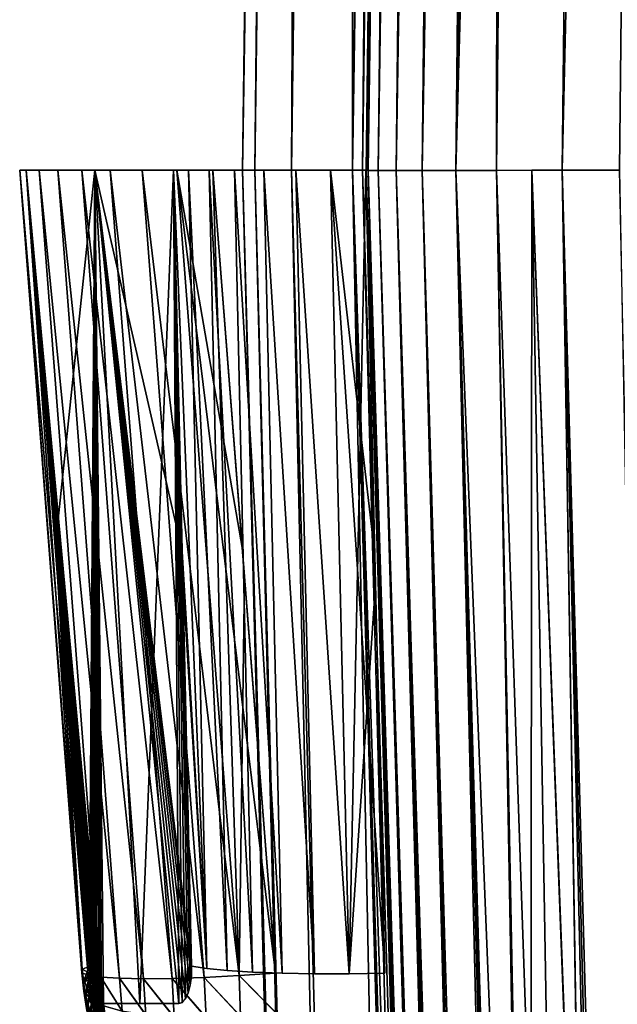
# Model space of a CAD drawing. Header units: millimetres. Extents: x -30 to 30, y -182 to 40.
# Tile 40 of 196: x -25.83 to -22.93, y 5.94 to 10.73. Entities that reach past the tile are written whole.
import ezdxf

# ---------------------------------------------------------------- set-up
doc = ezdxf.new("R2010")
doc.units = ezdxf.units.MM
doc.header["$LTSCALE"] = 65.185185
for name, color, linetype in [('1', 7, 'CONTINUOUS'), ('2', 7, 'CONTINUOUS'), ('25', 7, 'CONTINUOUS'), ('26', 7, 'CONTINUOUS'), ('27', 7, 'CONTINUOUS'), ('28', 7, 'CONTINUOUS'), ('29', 7, 'CONTINUOUS'), ('3', 7, 'CONTINUOUS'), ('30', 7, 'CONTINUOUS'), ('4', 7, 'CONTINUOUS'), ('5', 7, 'CONTINUOUS'), ('53', 7, 'CONTINUOUS'), ('58', 7, 'CONTINUOUS'), ('59', 7, 'CONTINUOUS'), ('6', 7, 'CONTINUOUS'), ('60', 7, 'CONTINUOUS'), ('61', 7, 'CONTINUOUS'), ('66', 7, 'CONTINUOUS'), ('68', 7, 'CONTINUOUS'), ('69', 7, 'CONTINUOUS'), ('70', 7, 'CONTINUOUS'), ('71', 7, 'CONTINUOUS'), ('72', 7, 'CONTINUOUS'), ('73', 7, 'CONTINUOUS'), ('74', 7, 'CONTINUOUS')]:
    doc.layers.add(name, color=color, linetype=linetype)

msp = doc.modelspace()

# ---------------------------------------------------------------- linework, layer by layer
at = {"layer": '1', "linetype": 'Continuous'}
for points in [[(-24.6904, 10, 1.7172), (-24.462, 32), (-24.75, 10, 0), (-24.6904, 10, 1.7172)], [(-24.75, 10, 0), (-24.4024, 32, -1.7063), (-24.6904, 10, -1.7172), (-24.75, 10, 0)], [(-24.462, 32), (-24.4024, 32, -1.7063), (-24.75, 10, 0), (-24.462, 32)], [(-24.5117, 10, 3.4262), (-24.4024, 32, 1.7063), (-24.6904, 10, 1.7172), (-24.5117, 10, 3.4262)], [(-24.4024, 32, 1.7063), (-24.462, 32), (-24.6904, 10, 1.7172), (-24.4024, 32, 1.7063)], [(-24.6904, 10, -1.7172), (-24.4024, 32, -1.7063), (-24.5117, 10, -3.4262), (-24.6904, 10, -1.7172)], [(-24.5117, 10, -3.4262), (-24.224, 32, -3.4042), (-24.2149, 10, -5.1188), (-24.5117, 10, -3.4262)], [(-24.4024, 32, -1.7063), (-24.224, 32, -3.4042), (-24.5117, 10, -3.4262), (-24.4024, 32, -1.7063)], [(-24.2149, 10, 5.1188), (-24.224, 32, 3.4042), (-24.5117, 10, 3.4262), (-24.2149, 10, 5.1188)], [(-24.224, 32, 3.4042), (-24.4024, 32, 1.7063), (-24.5117, 10, 3.4262), (-24.224, 32, 3.4042)], [(-24.0643, 21.5312, 5.1013), (-24.224, 32, 3.4042), (-24.2149, 10, 5.1188), (-24.0643, 21.5312, 5.1013)], [(-24.2149, 10, -5.1188), (-24.224, 32, -3.4042), (-24.0784, 20.4491, -5.103), (-24.2149, 10, -5.1188)]]:
    msp.add_3dface(points, dxfattribs=at)
at = {"layer": '2', "linetype": 'Continuous'}
for points in [[(-24.6904, 10, 1.7172), (-24.75, 10, 0), (-23.5814, -32, 1.803), (-24.6904, 10, 1.7172)], [(-24.75, 10, 0), (-24.6904, 10, -1.7172), (-23.6502, -32, 0), (-24.75, 10, 0)], [(-23.5814, -32, 1.803), (-24.75, 10, 0), (-23.6502, -32, 0), (-23.5814, -32, 1.803)], [(-24.6904, 10, -1.7172), (-24.5117, 10, -3.4262), (-23.5814, -32, -1.803), (-24.6904, 10, -1.7172)], [(-23.6502, -32, 0), (-24.6904, 10, -1.7172), (-23.5814, -32, -1.803), (-23.6502, -32, 0)], [(-24.5117, 10, 3.4262), (-24.6904, 10, 1.7172), (-23.5814, -32, 1.803), (-24.5117, 10, 3.4262)], [(-24.5117, 10, -3.4262), (-24.2149, 10, -5.1188), (-23.3753, -32, -3.5956), (-24.5117, 10, -3.4262)], [(-23.5814, -32, -1.803), (-24.5117, 10, -3.4262), (-23.3753, -32, -3.5956), (-23.5814, -32, -1.803)], [(-23.3753, -32, 3.5956), (-24.5117, 10, 3.4262), (-23.5814, -32, 1.803), (-23.3753, -32, 3.5956)], [(-24.2149, 10, 5.1188), (-24.5117, 10, 3.4262), (-23.3753, -32, 3.5956), (-24.2149, 10, 5.1188)], [(-23.3753, -32, -3.5956), (-24.2149, 10, -5.1188), (-23.7835, -4.3762, -5.3305), (-23.3753, -32, -3.5956)], [(-23.7985, -3.8757, 5.3234), (-24.2149, 10, 5.1188), (-23.0331, -32, 5.3673), (-23.7985, -3.8757, 5.3234)], [(-23.0331, -32, 5.3673), (-24.2149, 10, 5.1188), (-23.3753, -32, 3.5956), (-23.0331, -32, 5.3673)]]:
    msp.add_3dface(points, dxfattribs=at)
at = {"layer": '25', "linetype": 'Continuous'}
for points in [[(-23.862, 32, -9.7), (-23.838, 32, -10.0502), (-24.15, 10, -9.7), (-23.862, 32, -9.7)], [(-24.15, 10, -9.7), (-23.838, 32, -10.0502), (-24.1475, 10, -9.8188), (-24.15, 10, -9.7)], [(-23.838, 32, -10.0502), (-24.1401, 10, -9.9374), (-24.1475, 10, -9.8188), (-23.838, 32, -10.0502)], [(-24.0916, 9.9978, -10.274), (-24.1401, 10, -9.9374), (-23.838, 32, -10.0502), (-24.0916, 9.9978, -10.274)], [(-23.7663, 32, -10.3938), (-24.0916, 9.9978, -10.274), (-23.838, 32, -10.0502), (-23.7663, 32, -10.3938)], [(-24.0033, 9.9978, -10.6026), (-24.0916, 9.9978, -10.274), (-23.7663, 32, -10.3938), (-24.0033, 9.9978, -10.6026)], [(-23.8766, 9.9978, -10.9183), (-24.0033, 9.9978, -10.6026), (-23.6483, 32, -10.7243), (-23.8766, 9.9978, -10.9183)], [(-23.6483, 32, -10.7243), (-24.0033, 9.9978, -10.6026), (-23.7663, 32, -10.3938), (-23.6483, 32, -10.7243)], [(-23.713, 9.9978, -11.2167), (-23.8766, 9.9978, -10.9183), (-23.4862, 32, -11.0358), (-23.713, 9.9978, -11.2167)], [(-23.4862, 32, -11.0358), (-23.8766, 9.9978, -10.9183), (-23.6483, 32, -10.7243), (-23.4862, 32, -11.0358)], [(-23.3933, 21.5434, -11.4036), (-23.713, 9.9978, -11.2167), (-23.2832, 32, -11.322), (-23.3933, 21.5434, -11.4036)], [(-23.2832, 32, -11.322), (-23.713, 9.9978, -11.2167), (-23.4862, 32, -11.0358), (-23.2832, 32, -11.322)], [(-23.5151, 9.9978, -11.4933), (-23.713, 9.9978, -11.2167), (-23.3933, 21.5434, -11.4036), (-23.5151, 9.9978, -11.4933)], [(-24.1402, 9.9978, -9.9373), (-24.1401, 10, -9.9374), (-24.0916, 9.9978, -10.274), (-24.1402, 9.9978, -9.9373)]]:
    msp.add_3dface(points, dxfattribs=at)
at = {"layer": '26', "linetype": 'Continuous'}
for points in [[(-24.1402, 9.9978, -9.9373), (-24.0916, 9.9978, -10.274), (-23.2257, -19.6122, -9.9759), (-24.1402, 9.9978, -9.9373)], [(-24.1058, 8.6287, -9.8175), (-24.1402, 9.9978, -9.9373), (-23.2405, -19.6122, -9.8383), (-24.1058, 8.6287, -9.8175)], [(-23.2405, -19.6122, -9.8383), (-24.1402, 9.9978, -9.9373), (-23.2257, -19.6122, -9.9759), (-23.2405, -19.6122, -9.8383)], [(-23.2257, -19.6122, -9.9759), (-24.0916, 9.9978, -10.274), (-23.2012, -19.6122, -10.1121), (-23.2257, -19.6122, -9.9759)], [(-24.0916, 9.9978, -10.274), (-24.0033, 9.9978, -10.6026), (-23.2012, -19.6122, -10.1121), (-24.0916, 9.9978, -10.274)], [(-23.2012, -19.6122, -10.1121), (-24.0033, 9.9978, -10.6026), (-23.1671, -19.6122, -10.2462), (-23.2012, -19.6122, -10.1121)], [(-23.1671, -19.6122, -10.2462), (-24.0033, 9.9978, -10.6026), (-23.1236, -19.6122, -10.3776), (-23.1671, -19.6122, -10.2462)], [(-24.0033, 9.9978, -10.6026), (-23.8766, 9.9978, -10.9183), (-23.1236, -19.6122, -10.3776), (-24.0033, 9.9978, -10.6026)], [(-23.8766, 9.9978, -10.9183), (-23.713, 9.9978, -11.2167), (-23.009, -19.6122, -10.6293), (-23.8766, 9.9978, -10.9183)], [(-23.1236, -19.6122, -10.3776), (-23.8766, 9.9978, -10.9183), (-23.0708, -19.6122, -10.5055), (-23.1236, -19.6122, -10.3776)], [(-23.0708, -19.6122, -10.5055), (-23.8766, 9.9978, -10.9183), (-23.009, -19.6122, -10.6293), (-23.0708, -19.6122, -10.5055)], [(-23.009, -19.6122, -10.6293), (-23.713, 9.9978, -11.2167), (-22.9387, -19.6122, -10.7485), (-23.009, -19.6122, -10.6293)], [(-23.713, 9.9978, -11.2167), (-23.5151, 9.9978, -11.4933), (-22.9387, -19.6122, -10.7485), (-23.713, 9.9978, -11.2167)], [(-22.9387, -19.6122, -10.7485), (-23.5151, 9.9978, -11.4933), (-23.0866, -12.5214, -10.9176), (-22.9387, -19.6122, -10.7485)], [(-23.5151, 9.9978, -11.4933), (-23.3751, 2.2836, -11.2903), (-23.0866, -12.5214, -10.9176), (-23.5151, 9.9978, -11.4933)], [(-24.0672, 7.286, -9.7), (-24.1058, 8.6287, -9.8175), (-23.2454, -19.6122, -9.7), (-24.0672, 7.286, -9.7)], [(-23.2454, -19.6122, -9.7), (-24.1058, 8.6287, -9.8175), (-23.2405, -19.6122, -9.8383), (-23.2454, -19.6122, -9.7)]]:
    msp.add_3dface(points, dxfattribs=at)
at = {"layer": '27', "linetype": 'Continuous'}
for points in [[(-23.862, 32, -5.709), (-24.15, 10, -9.7), (-24.0132, 20.448, -5.7249), (-23.862, 32, -5.709)], [(-23.862, 32, 9.7), (-23.9991, 21.5302, 5.7234), (-24.15, 10, 5.7548), (-23.862, 32, 9.7)], [(-24.15, 10, 9.7), (-23.862, 32, 9.7), (-24.15, 10, 5.7548), (-24.15, 10, 9.7)], [(-23.862, 32, -9.7), (-24.15, 10, -9.7), (-23.862, 32, -5.709), (-23.862, 32, -9.7)], [(-23.9991, 21.5302, 5.7234), (-24.15, 9.9978, 5.7392), (-24.15, 10, 5.7548), (-23.9991, 21.5302, 5.7234)], [(-24.0132, 20.448, -5.7249), (-24.15, 10, -9.7), (-24.15, 10, -5.7548), (-24.0132, 20.448, -5.7249)], [(-24.15, 9.9978, -5.7392), (-24.0132, 20.448, -5.7249), (-24.15, 10, -5.7548), (-24.15, 9.9978, -5.7392)], [(-24.15, 9.9978, 5.7392), (-24.15, 9.9978, 5.755), (-24.15, 10, 5.7548), (-24.15, 9.9978, 5.7392)], [(-24.15, 9.9978, -5.755), (-24.15, 9.9978, -5.7392), (-24.15, 10, -5.7548), (-24.15, 9.9978, -5.755)]]:
    msp.add_3dface(points, dxfattribs=at)
at = {"layer": '28', "linetype": 'Continuous'}
for points in [[(-24.15, 9.9978, -5.7392), (-24.0308, 6.0956, -6.0901), (-23.7115, -4.3557, -5.9863), (-24.15, 9.9978, -5.7392)], [(-24.15, 9.9978, -5.7392), (-24.15, 9.9978, -5.755), (-24.0308, 6.0956, -6.0901), (-24.15, 9.9978, -5.7392)], [(-24.0308, 6.0956, 6.0901), (-24.15, 9.9978, 5.755), (-23.7263, -3.8711, 5.9782), (-24.0308, 6.0956, 6.0901)], [(-24.15, 9.9978, 5.755), (-24.15, 9.9978, 5.7392), (-23.7263, -3.8711, 5.9782), (-24.15, 9.9978, 5.755)], [(-24.0672, 7.286, 9.7), (-24.0308, 6.0954, 9.5958), (-23.2454, -19.6122, 9.7), (-24.0672, 7.286, 9.7)], [(-24.0672, 7.286, -9.7), (-23.2454, -19.6122, -9.7), (-24.0308, 6.0954, -9.5958), (-24.0672, 7.286, -9.7)], [(-24.0308, 6.0956, -6.0901), (-24.0249, 5.9008, -6.1232), (-23.7115, -4.3557, -5.9863), (-24.0308, 6.0956, -6.0901)], [(-24.0249, 5.9008, 6.1232), (-24.0308, 6.0956, 6.0901), (-23.7263, -3.8711, 5.9782), (-24.0249, 5.9008, 6.1232)], [(-23.2454, -19.6122, 9.7), (-24.0308, 6.0954, 9.5958), (-23.2454, -19.6122, 6.2295), (-23.2454, -19.6122, 9.7)], [(-24.0308, 6.0954, 9.5958), (-24.0249, 5.9006, 9.5625), (-23.2454, -19.6122, 6.2295), (-24.0308, 6.0954, 9.5958)], [(-24.0308, 6.0954, -9.5958), (-23.2454, -19.6122, -9.7), (-24.0249, 5.9006, -9.5625), (-24.0308, 6.0954, -9.5958)]]:
    msp.add_3dface(points, dxfattribs=at)
at = {"layer": '29', "linetype": 'Continuous'}
for points in [[(-23.862, 32, 9.7), (-24.15, 10, 9.7), (-24.1475, 10, 9.8188), (-23.862, 32, 9.7)], [(-24.1401, 10, 9.9374), (-23.862, 32, 9.7), (-24.1475, 10, 9.8188), (-24.1401, 10, 9.9374)], [(-23.838, 32, 10.0502), (-24.1401, 10, 9.9374), (-24.0916, 9.9978, 10.274), (-23.838, 32, 10.0502)], [(-23.862, 32, 9.7), (-24.1401, 10, 9.9374), (-23.838, 32, 10.0502), (-23.862, 32, 9.7)], [(-23.7663, 32, 10.3938), (-23.838, 32, 10.0502), (-24.0916, 9.9978, 10.274), (-23.7663, 32, 10.3938)], [(-24.0033, 9.9978, 10.6026), (-23.7663, 32, 10.3938), (-24.0916, 9.9978, 10.274), (-24.0033, 9.9978, 10.6026)], [(-23.6483, 32, 10.7243), (-23.7663, 32, 10.3938), (-24.0033, 9.9978, 10.6026), (-23.6483, 32, 10.7243)], [(-23.8766, 9.9978, 10.9183), (-23.6483, 32, 10.7243), (-24.0033, 9.9978, 10.6026), (-23.8766, 9.9978, 10.9183)], [(-23.4862, 32, 11.0358), (-23.6483, 32, 10.7243), (-23.8766, 9.9978, 10.9183), (-23.4862, 32, 11.0358)], [(-23.713, 9.9978, 11.2167), (-23.4862, 32, 11.0358), (-23.8766, 9.9978, 10.9183), (-23.713, 9.9978, 11.2167)], [(-23.5151, 9.9978, 11.4933), (-23.4862, 32, 11.0358), (-23.713, 9.9978, 11.2167), (-23.5151, 9.9978, 11.4933)], [(-23.4048, 20.4538, 11.4121), (-23.4862, 32, 11.0358), (-23.5151, 9.9978, 11.4933), (-23.4048, 20.4538, 11.4121)], [(-24.1401, 10, 9.9374), (-24.1402, 9.9978, 9.9373), (-24.0916, 9.9978, 10.274), (-24.1401, 10, 9.9374)]]:
    msp.add_3dface(points, dxfattribs=at)
at = {"layer": '3', "linetype": 'Continuous'}
for points in [[(-23.0671, 21.5443, -11.8968), (-22.6827, 32, -12.2694), (-23.1964, 10, -11.9754), (-23.0671, 21.5443, -11.8968)], [(-23.1964, 10, -11.9754), (-22.6827, 32, -12.2694), (-22.9164, 10, -12.4378), (-23.1964, 10, -11.9754)]]:
    msp.add_3dface(points, dxfattribs=at)
at = {"layer": '30', "linetype": 'Continuous'}
for points in [[(-24.0916, 9.9978, 10.274), (-24.1402, 9.9978, 9.9373), (-23.2257, -19.6122, 9.9759), (-24.0916, 9.9978, 10.274)], [(-24.1402, 9.9978, 9.9373), (-24.1058, 8.6287, 9.8175), (-23.2405, -19.6122, 9.8383), (-24.1402, 9.9978, 9.9373)], [(-23.2257, -19.6122, 9.9759), (-24.1402, 9.9978, 9.9373), (-23.2405, -19.6122, 9.8383), (-23.2257, -19.6122, 9.9759)], [(-24.0033, 9.9978, 10.6026), (-24.0916, 9.9978, 10.274), (-23.1671, -19.6122, 10.2462), (-24.0033, 9.9978, 10.6026)], [(-23.1671, -19.6122, 10.2462), (-24.0916, 9.9978, 10.274), (-23.2012, -19.6122, 10.1121), (-23.1671, -19.6122, 10.2462)], [(-23.2012, -19.6122, 10.1121), (-24.0916, 9.9978, 10.274), (-23.2257, -19.6122, 9.9759), (-23.2012, -19.6122, 10.1121)], [(-23.8766, 9.9978, 10.9183), (-24.0033, 9.9978, 10.6026), (-23.0708, -19.6122, 10.5055), (-23.8766, 9.9978, 10.9183)], [(-23.0708, -19.6122, 10.5055), (-24.0033, 9.9978, 10.6026), (-23.1236, -19.6122, 10.3776), (-23.0708, -19.6122, 10.5055)], [(-23.1236, -19.6122, 10.3776), (-24.0033, 9.9978, 10.6026), (-23.1671, -19.6122, 10.2462), (-23.1236, -19.6122, 10.3776)], [(-23.713, 9.9978, 11.2167), (-23.8766, 9.9978, 10.9183), (-23.009, -19.6122, 10.6293), (-23.713, 9.9978, 11.2167)], [(-23.009, -19.6122, 10.6293), (-23.8766, 9.9978, 10.9183), (-23.0708, -19.6122, 10.5055), (-23.009, -19.6122, 10.6293)], [(-23.5151, 9.9978, 11.4933), (-23.713, 9.9978, 11.2167), (-23.3508, 0.9818, 11.2565), (-23.5151, 9.9978, 11.4933)], [(-23.3508, 0.9818, 11.2565), (-23.713, 9.9978, 11.2167), (-23.1612, -8.8203, 11.0085), (-23.3508, 0.9818, 11.2565)], [(-23.1612, -8.8203, 11.0085), (-23.713, 9.9978, 11.2167), (-23.0544, -14.0925, 10.8794), (-23.1612, -8.8203, 11.0085)], [(-23.0544, -14.0925, 10.8794), (-23.713, 9.9978, 11.2167), (-22.9387, -19.6122, 10.7485), (-23.0544, -14.0925, 10.8794)], [(-22.9387, -19.6122, 10.7485), (-23.713, 9.9978, 11.2167), (-23.009, -19.6122, 10.6293), (-22.9387, -19.6122, 10.7485)], [(-24.1058, 8.6287, 9.8175), (-24.0672, 7.286, 9.7), (-23.2405, -19.6122, 9.8383), (-24.1058, 8.6287, 9.8175)], [(-24.0672, 7.286, 9.7), (-23.2454, -19.6122, 9.7), (-23.2405, -19.6122, 9.8383), (-24.0672, 7.286, 9.7)]]:
    msp.add_3dface(points, dxfattribs=at)
at = {"layer": '4', "linetype": 'Continuous'}
for points in [[(-23.1964, 10, -11.9754), (-22.9164, 10, -12.4378), (-22.1388, -32, -11.6132), (-23.1964, 10, -11.9754)], [(-22.2476, -32, -11.4165), (-23.1964, 10, -11.9754), (-22.1388, -32, -11.6132), (-22.2476, -32, -11.4165)], [(-23.1964, 10, -11.9754), (-22.2476, -32, -11.4165), (-23.0867, 3.2511, -11.8027), (-23.1964, 10, -11.9754)]]:
    msp.add_3dface(points, dxfattribs=at)
at = {"layer": '5', "linetype": 'Continuous'}
for points in [[(-22.9164, 10, 12.4378), (-22.6827, 32, 12.2694), (-23.1964, 10, 11.9754), (-22.9164, 10, 12.4378)], [(-23.1964, 10, 11.9754), (-22.6827, 32, 12.2694), (-23.0793, 20.4549, 11.9042), (-23.1964, 10, 11.9754)]]:
    msp.add_3dface(points, dxfattribs=at)
at = {"layer": '53', "linetype": 'Continuous'}
for points in [[(-23.7835, -4.3762, -5.3305), (-24.2149, 10, -5.1188), (-24.1663, 9.9988, -5.4271), (-23.7835, -4.3762, -5.3305)], [(-23.7708, -4.8004, -5.3365), (-23.7835, -4.3762, -5.3305), (-24.1663, 9.9988, -5.4271), (-23.7708, -4.8004, -5.3365)], [(-23.716, -4.8054, -5.6631), (-23.7708, -4.8004, -5.3365), (-24.1663, 9.9988, -5.4271), (-23.716, -4.8054, -5.6631)], [(-24.15, 9.9978, -5.7392), (-23.716, -4.8054, -5.6631), (-24.1663, 9.9988, -5.4271), (-24.15, 9.9978, -5.7392)], [(-24.15, 9.9978, -5.7392), (-23.7115, -4.3557, -5.9863), (-23.716, -4.8054, -5.6631), (-24.15, 9.9978, -5.7392)]]:
    msp.add_3dface(points, dxfattribs=at)
at = {"layer": '58', "linetype": 'Continuous'}
for points in [[(-23.1744, 0.1265, -11.4694), (-23.5151, 9.9978, -11.4933), (-23.344, 9.9988, -11.7269), (-23.1744, 0.1265, -11.4694)], [(-23.3751, 2.2836, -11.2903), (-23.5151, 9.9978, -11.4933), (-23.1744, 0.1265, -11.4694), (-23.3751, 2.2836, -11.2903)], [(-23.1964, 10, -11.9754), (-23.0867, 3.2511, -11.8027), (-23.344, 9.9988, -11.7269), (-23.1964, 10, -11.9754)], [(-23.0867, 3.2511, -11.8027), (-23.1744, 0.1265, -11.4694), (-23.344, 9.9988, -11.7269), (-23.0867, 3.2511, -11.8027)]]:
    msp.add_3dface(points, dxfattribs=at)
at = {"layer": '59', "linetype": 'Continuous'}
for points in [[(-24.1663, 9.9988, -5.4271), (-24.2149, 10, -5.1188), (-23.8785, 32, -5.3955), (-24.1663, 9.9988, -5.4271)], [(-24.2149, 10, -5.1188), (-24.0784, 20.4491, -5.103), (-23.8785, 32, -5.3955), (-24.2149, 10, -5.1188)], [(-24.15, 9.9978, -5.7392), (-24.1663, 9.9988, -5.4271), (-23.8785, 32, -5.3955), (-24.15, 9.9978, -5.7392)], [(-24.0132, 20.448, -5.7249), (-24.15, 9.9978, -5.7392), (-23.8785, 32, -5.3955), (-24.0132, 20.448, -5.7249)]]:
    msp.add_3dface(points, dxfattribs=at)
at = {"layer": '6', "linetype": 'Continuous'}
for points in [[(-22.1388, -32, 11.6132), (-23.1964, 10, 11.9754), (-22.2476, -32, 11.4165), (-22.1388, -32, 11.6132)], [(-22.0182, -32, 11.8029), (-23.1964, 10, 11.9754), (-22.1388, -32, 11.6132), (-22.0182, -32, 11.8029)], [(-23.1964, 10, 11.9754), (-23.0879, 3.3085, 11.8037), (-22.2476, -32, 11.4165), (-23.1964, 10, 11.9754)], [(-22.9164, 10, 12.4378), (-23.1964, 10, 11.9754), (-22.0182, -32, 11.8029), (-22.9164, 10, 12.4378)]]:
    msp.add_3dface(points, dxfattribs=at)
at = {"layer": '60', "linetype": 'Continuous'}
for points in [[(-23.9276, 32, 5.0854), (-24.1663, 9.9988, 5.4271), (-23.8785, 32, 5.3955), (-23.9276, 32, 5.0854)], [(-23.9276, 32, 5.0854), (-24.0643, 21.5312, 5.1013), (-24.1663, 9.9988, 5.4271), (-23.9276, 32, 5.0854)], [(-24.1663, 9.9988, 5.4271), (-24.15, 9.9978, 5.7392), (-23.8785, 32, 5.3955), (-24.1663, 9.9988, 5.4271)], [(-24.15, 9.9978, 5.7392), (-23.9991, 21.5302, 5.7234), (-23.8785, 32, 5.3955), (-24.15, 9.9978, 5.7392)], [(-24.0643, 21.5312, 5.1013), (-24.2149, 10, 5.1188), (-24.1663, 9.9988, 5.4271), (-24.0643, 21.5312, 5.1013)]]:
    msp.add_3dface(points, dxfattribs=at)
at = {"layer": '61', "linetype": 'Continuous'}
for points in [[(-23.5151, 9.9978, 11.4933), (-23.3508, 0.9818, 11.2565), (-23.344, 9.9988, 11.7269), (-23.5151, 9.9978, 11.4933)], [(-23.3508, 0.9818, 11.2565), (-23.1744, 0.1265, 11.4694), (-23.344, 9.9988, 11.7269), (-23.3508, 0.9818, 11.2565)], [(-23.0879, 3.3085, 11.8037), (-23.1964, 10, 11.9754), (-23.344, 9.9988, 11.7269), (-23.0879, 3.3085, 11.8037)], [(-23.1744, 0.1265, 11.4694), (-23.0879, 3.3085, 11.8037), (-23.344, 9.9988, 11.7269), (-23.1744, 0.1265, 11.4694)]]:
    msp.add_3dface(points, dxfattribs=at)
at = {"layer": '66', "linetype": 'Continuous'}
for points in [[(-24.2149, 10, 5.1188), (-23.7985, -3.8757, 5.3234), (-23.716, -4.8054, 5.6631), (-24.2149, 10, 5.1188)], [(-24.1663, 9.9988, 5.4271), (-24.2149, 10, 5.1188), (-23.716, -4.8054, 5.6631), (-24.1663, 9.9988, 5.4271)], [(-24.15, 9.9978, 5.7392), (-24.1663, 9.9988, 5.4271), (-23.716, -4.8054, 5.6631), (-24.15, 9.9978, 5.7392)], [(-24.15, 9.9978, 5.7392), (-23.716, -4.8054, 5.6631), (-23.7263, -3.8711, 5.9782), (-24.15, 9.9978, 5.7392)]]:
    msp.add_3dface(points, dxfattribs=at)
at = {"layer": '68', "linetype": 'Continuous'}
for points in [[(-25.8029, 10, -7.0551), (-25.4693, 10, -8.1779), (-25.6599, 8.1804, -7.2137), (-25.8029, 10, -7.0551)], [(-25.8029, 10, 7.0551), (-25.649, 8.0425, 7.2258), (-25.4938, 6.0979, 7.3981), (-25.8029, 10, 7.0551)], [(-25.4475, 5.9584, 7.5299), (-25.8029, 10, 7.0551), (-25.4573, 5.9716, 7.499), (-25.4475, 5.9584, 7.5299)], [(-25.4573, 5.9716, 7.499), (-25.8029, 10, 7.0551), (-25.4666, 5.9896, 7.4708), (-25.4573, 5.9716, 7.499)], [(-25.4666, 5.9896, 7.4708), (-25.8029, 10, 7.0551), (-25.4709, 6, 7.4581), (-25.4666, 5.9896, 7.4708)], [(-25.4709, 6, 7.4581), (-25.8029, 10, 7.0551), (-25.4751, 6.0118, 7.4459), (-25.4709, 6, 7.4581)], [(-25.4751, 6.0118, 7.4459), (-25.8029, 10, 7.0551), (-25.4825, 6.0374, 7.4254), (-25.4751, 6.0118, 7.4459)], [(-25.4825, 6.0374, 7.4254), (-25.8029, 10, 7.0551), (-25.4889, 6.0668, 7.4091), (-25.4825, 6.0374, 7.4254)], [(-25.4889, 6.0668, 7.4091), (-25.8029, 10, 7.0551), (-25.4914, 6.0815, 7.4031), (-25.4889, 6.0668, 7.4091)], [(-25.4914, 6.0815, 7.4031), (-25.8029, 10, 7.0551), (-25.4938, 6.0979, 7.3981), (-25.4914, 6.0815, 7.4031)], [(-25.4693, 10, 8.1779), (-25.8029, 10, 7.0551), (-25.4272, 5.9477, 7.5962), (-25.4693, 10, 8.1779)], [(-25.4272, 5.9477, 7.5962), (-25.8029, 10, 7.0551), (-25.4374, 5.9504, 7.5626), (-25.4272, 5.9477, 7.5962)], [(-25.4374, 5.9504, 7.5626), (-25.8029, 10, 7.0551), (-25.4425, 5.9537, 7.5461), (-25.4374, 5.9504, 7.5626)], [(-25.4425, 5.9537, 7.5461), (-25.8029, 10, 7.0551), (-25.4475, 5.9584, 7.5299), (-25.4425, 5.9537, 7.5461)], [(-25.6599, 8.1804, -7.2137), (-25.4693, 10, -8.1779), (-25.4972, 6.1303, -7.3925), (-25.6599, 8.1804, -7.2137)], [(-25.4972, 6.1303, -7.3925), (-25.4693, 10, -8.1779), (-25.4937, 6.0977, -7.3981), (-25.4972, 6.1303, -7.3925)], [(-25.4937, 6.0977, -7.3981), (-25.4693, 10, -8.1779), (-25.4915, 6.0821, -7.4029), (-25.4937, 6.0977, -7.3981)], [(-25.4915, 6.0821, -7.4029), (-25.4693, 10, -8.1779), (-25.4888, 6.0666, -7.4092), (-25.4915, 6.0821, -7.4029)], [(-25.4888, 6.0666, -7.4092), (-25.4693, 10, -8.1779), (-25.4826, 6.0379, -7.4251), (-25.4888, 6.0666, -7.4092)], [(-25.4826, 6.0379, -7.4251), (-25.4693, 10, -8.1779), (-25.4751, 6.0117, -7.4461), (-25.4826, 6.0379, -7.4251)], [(-25.4751, 6.0117, -7.4461), (-25.4693, 10, -8.1779), (-25.4711, 6.0004, -7.4576), (-25.4751, 6.0117, -7.4461)], [(-25.4711, 6.0004, -7.4576), (-25.4693, 10, -8.1779), (-25.4666, 5.9894, -7.471), (-25.4711, 6.0004, -7.4576)], [(-25.4666, 5.9894, -7.471), (-25.4693, 10, -8.1779), (-25.4575, 5.9719, -7.4986), (-25.4666, 5.9894, -7.471)], [(-25.4575, 5.9719, -7.4986), (-25.4693, 10, -8.1779), (-25.4474, 5.9583, -7.5301), (-25.4575, 5.9719, -7.4986)], [(-25.4474, 5.9583, -7.5301), (-25.4693, 10, -8.1779), (-25.4426, 5.9539, -7.5455), (-25.4474, 5.9583, -7.5301)], [(-25.4426, 5.9539, -7.5455), (-25.4693, 10, -8.1779), (-25.4373, 5.9503, -7.5628), (-25.4426, 5.9539, -7.5455)], [(-25.4373, 5.9503, -7.5628), (-25.4693, 10, -8.1779), (-25.4272, 5.9477, -7.5962), (-25.4373, 5.9503, -7.5628)], [(-25.4272, 5.9477, -7.5962), (-25.4693, 10, -8.1779), (-25.2504, 5.9477, -8.1646), (-25.4272, 5.9477, -7.5962)], [(-25.4693, 10, -8.1779), (-25.0869, 10, -9.2848), (-25.2504, 5.9477, -8.1646), (-25.4693, 10, -8.1779)], [(-24.9992, 6.0821, 8.9251), (-25.4693, 10, 8.1779), (-25.0048, 6.038, 8.9026), (-24.9992, 6.0821, 8.9251)], [(-25.0145, 6.0005, 8.8695), (-25.4693, 10, 8.1779), (-25.0276, 5.9719, 8.828), (-25.0145, 6.0005, 8.8695)], [(-25.0276, 5.9719, 8.828), (-25.4693, 10, 8.1779), (-25.0433, 5.9539, 8.7803), (-25.0276, 5.9719, 8.828)], [(-25.0433, 5.9539, 8.7803), (-25.4693, 10, 8.1779), (-25.061, 5.9477, 8.7289), (-25.0433, 5.9539, 8.7803)], [(-25.061, 5.9477, 8.7289), (-25.4693, 10, 8.1779), (-25.2504, 5.9477, 8.1646), (-25.061, 5.9477, 8.7289)], [(-25.0048, 6.038, 8.9026), (-25.4693, 10, 8.1779), (-25.0145, 6.0005, 8.8695), (-25.0048, 6.038, 8.9026)], [(-25.2504, 5.9477, 8.1646), (-25.4693, 10, 8.1779), (-25.4272, 5.9477, 7.5962), (-25.2504, 5.9477, 8.1646)], [(-25.0448, 8.1458, 9.1176), (-25.4693, 10, 8.1779), (-24.9981, 6.1302, 8.9358), (-25.0448, 8.1458, 9.1176)], [(-25.0869, 10, 9.2848), (-25.4693, 10, 8.1779), (-25.0448, 8.1458, 9.1176), (-25.0869, 10, 9.2848)], [(-24.9981, 6.1302, 8.9358), (-25.4693, 10, 8.1779), (-24.9992, 6.0821, 8.9251), (-24.9981, 6.1302, 8.9358)], [(-25.2504, 5.9477, -8.1646), (-25.0869, 10, -9.2848), (-25.061, 5.9477, -8.7289), (-25.2504, 5.9477, -8.1646)], [(-25.0049, 6.0374, -8.9022), (-25.0869, 10, -9.2848), (-24.9993, 6.0815, -8.9249), (-25.0049, 6.0374, -8.9022)], [(-25.0146, 6, -8.8691), (-25.0869, 10, -9.2848), (-25.0049, 6.0374, -8.9022), (-25.0146, 6, -8.8691)], [(-25.0278, 5.9716, -8.8274), (-25.0869, 10, -9.2848), (-25.0146, 6, -8.8691), (-25.0278, 5.9716, -8.8274)], [(-25.0435, 5.9538, -8.7798), (-25.0869, 10, -9.2848), (-25.0278, 5.9716, -8.8274), (-25.0435, 5.9538, -8.7798)], [(-25.061, 5.9477, -8.7289), (-25.0869, 10, -9.2848), (-25.0435, 5.9538, -8.7798), (-25.061, 5.9477, -8.7289)], [(-25.0869, 10, -9.2848), (-25.0416, 8.0072, -9.1051), (-24.9993, 6.0815, -8.9249), (-25.0869, 10, -9.2848)], [(-25.4972, 6.1303, 7.3925), (-25.4938, 6.0979, 7.3981), (-25.649, 8.0425, 7.2258), (-25.4972, 6.1303, 7.3925)], [(-24.9981, 6.1302, -8.9358), (-24.9993, 6.0815, -8.9249), (-25.0416, 8.0072, -9.1051), (-24.9981, 6.1302, -8.9358)]]:
    msp.add_3dface(points, dxfattribs=at)
at = {"layer": '69', "linetype": 'Continuous'}
for points in [[(-25.0416, 8.0072, -9.1051), (-25.0869, 10, -9.2848), (-24.9247, 6.1182, -9.0939), (-25.0416, 8.0072, -9.1051)], [(-25.0869, 10, -9.2848), (-25.0128, 10, -9.4418), (-24.9247, 6.1182, -9.0939), (-25.0869, 10, -9.2848)], [(-25.0128, 10, -9.4418), (-24.9126, 10, -9.5838), (-24.8248, 6.1081, -9.2369), (-25.0128, 10, -9.4418)], [(-24.9247, 6.1182, -9.0939), (-25.0128, 10, -9.4418), (-24.8248, 6.1081, -9.2369), (-24.9247, 6.1182, -9.0939)], [(-24.9126, 10, -9.5838), (-24.79, 10, -9.7057), (-24.7016, 6.1003, -9.3604), (-24.9126, 10, -9.5838)], [(-24.8248, 6.1081, -9.2369), (-24.9126, 10, -9.5838), (-24.7016, 6.1003, -9.3604), (-24.8248, 6.1081, -9.2369)], [(-24.79, 10, -9.7057), (-24.6474, 10, -9.8051), (-24.5586, 6.095, -9.4607), (-24.79, 10, -9.7057)], [(-24.7016, 6.1003, -9.3604), (-24.79, 10, -9.7057), (-24.5586, 6.095, -9.4607), (-24.7016, 6.1003, -9.3604)], [(-24.6474, 10, -9.8051), (-24.4908, 10, -9.8778), (-24.4004, 6.0924, -9.5348), (-24.6474, 10, -9.8051)], [(-24.5586, 6.095, -9.4607), (-24.6474, 10, -9.8051), (-24.4004, 6.0924, -9.5348), (-24.5586, 6.095, -9.4607)], [(-24.4908, 10, -9.8778), (-24.3234, 10, -9.9225), (-24.2317, 6.0925, -9.5803), (-24.4908, 10, -9.8778)], [(-24.4004, 6.0924, -9.5348), (-24.4908, 10, -9.8778), (-24.2317, 6.0925, -9.5803), (-24.4004, 6.0924, -9.5348)], [(-24.3234, 10, -9.9225), (-24.1512, 10, -9.9374), (-24.2317, 6.0925, -9.5803), (-24.3234, 10, -9.9225)], [(-24.2317, 6.0925, -9.5803), (-24.1512, 10, -9.9374), (-24.1035, 7.9885, -9.7615), (-24.2317, 6.0925, -9.5803)], [(-24.9981, 6.1302, -8.9358), (-25.0416, 8.0072, -9.1051), (-24.9247, 6.1182, -9.0939), (-24.9981, 6.1302, -8.9358)], [(-24.0577, 6.0954, -9.5958), (-24.2317, 6.0925, -9.5803), (-24.1035, 7.9885, -9.7615), (-24.0577, 6.0954, -9.5958)]]:
    msp.add_3dface(points, dxfattribs=at)
at = {"layer": '70', "linetype": 'Continuous'}
for points in [[(-25.4972, 6.1303, -7.3925), (-25.5238, 6.0514, -7.2292), (-25.5303, 6.113, -7.2172), (-25.4972, 6.1303, -7.3925)], [(-25.4972, 6.1303, -7.3925), (-25.4937, 6.0977, -7.3981), (-25.5238, 6.0514, -7.2292), (-25.4972, 6.1303, -7.3925)], [(-25.5303, 6.113, -7.2172), (-25.5226, 6.0082, -7.0568), (-25.5316, 6.0981, -7.0386), (-25.5303, 6.113, -7.2172)], [(-25.5226, 6.0082, -7.0568), (-25.4902, 5.9695, -6.8864), (-25.5316, 6.0981, -7.0386), (-25.5226, 6.0082, -7.0568)], [(-25.5316, 6.0981, -7.0386), (-25.4902, 5.9695, -6.8864), (-25.5009, 6.0858, -6.8625), (-25.5316, 6.0981, -7.0386)], [(-25.5238, 6.0514, -7.2292), (-25.5226, 6.0082, -7.0568), (-25.5303, 6.113, -7.2172), (-25.5238, 6.0514, -7.2292)], [(-25.5238, 6.0514, -7.2292), (-25.4937, 6.0977, -7.3981), (-25.5146, 5.9934, -7.2515), (-25.5238, 6.0514, -7.2292)], [(-25.4937, 6.0977, -7.3981), (-25.4915, 6.0821, -7.4029), (-25.5146, 5.9934, -7.2515), (-25.4937, 6.0977, -7.3981)], [(-25.4915, 6.0821, -7.4029), (-25.4888, 6.0666, -7.4092), (-25.5146, 5.9934, -7.2515), (-25.4915, 6.0821, -7.4029)], [(-25.5009, 6.0858, -6.8625), (-25.4276, 5.9365, -6.7234), (-25.4393, 6.0766, -6.6944), (-25.5009, 6.0858, -6.8625)], [(-25.4902, 5.9695, -6.8864), (-25.4276, 5.9365, -6.7234), (-25.5009, 6.0858, -6.8625), (-25.4902, 5.9695, -6.8864)], [(-24.9367, 6.0753, -6.2036), (-24.7602, 5.8856, -6.1822), (-24.7672, 6.0838, -6.146), (-24.9367, 6.0753, -6.2036)], [(-24.5856, 5.9004, -6.1528), (-24.5904, 6.0956, -6.1196), (-24.7672, 6.0838, -6.146), (-24.5856, 5.9004, -6.1528)], [(-24.7602, 5.8856, -6.1822), (-24.5856, 5.9004, -6.1528), (-24.7672, 6.0838, -6.146), (-24.7602, 5.8856, -6.1822)], [(-25.5226, 6.0082, -7.0568), (-25.5238, 6.0514, -7.2292), (-25.5099, 5.9241, -7.0902), (-25.5226, 6.0082, -7.0568)], [(-25.5099, 5.9241, -7.0902), (-25.5238, 6.0514, -7.2292), (-25.5146, 5.9934, -7.2515), (-25.5099, 5.9241, -7.0902)], [(-25.5146, 5.9934, -7.2515), (-25.4888, 6.0666, -7.4092), (-25.503, 5.9407, -7.2833), (-25.5146, 5.9934, -7.2515)], [(-25.4888, 6.0666, -7.4092), (-25.4826, 6.0379, -7.4251), (-25.503, 5.9407, -7.2833), (-25.4888, 6.0666, -7.4092)], [(-25.503, 5.9407, -7.2833), (-25.4826, 6.0379, -7.4251), (-25.4895, 5.8949, -7.3231), (-25.503, 5.9407, -7.2833)], [(-25.4826, 6.0379, -7.4251), (-25.4751, 6.0117, -7.4461), (-25.4895, 5.8949, -7.3231), (-25.4826, 6.0379, -7.4251)], [(-25.4393, 6.0766, -6.6944), (-25.3368, 5.9103, -6.5728), (-25.3488, 6.0709, -6.5398), (-25.4393, 6.0766, -6.6944)], [(-25.4276, 5.9365, -6.7234), (-25.3368, 5.9103, -6.5728), (-25.4393, 6.0766, -6.6944), (-25.4276, 5.9365, -6.7234)], [(-25.3368, 5.9103, -6.5728), (-25.2206, 5.8916, -6.4396), (-25.3488, 6.0709, -6.5398), (-25.3368, 5.9103, -6.5728)], [(-25.3488, 6.0709, -6.5398), (-25.2206, 5.8916, -6.4396), (-25.2323, 6.0687, -6.4037), (-25.3488, 6.0709, -6.5398)], [(-25.2323, 6.0687, -6.4037), (-25.0828, 5.881, -6.3279), (-25.0934, 6.0702, -6.2904), (-25.2323, 6.0687, -6.4037)], [(-25.2206, 5.8916, -6.4396), (-25.0828, 5.881, -6.3279), (-25.2323, 6.0687, -6.4037), (-25.2206, 5.8916, -6.4396)], [(-25.0934, 6.0702, -6.2904), (-24.9277, 5.879, -6.2411), (-24.9367, 6.0753, -6.2036), (-25.0934, 6.0702, -6.2904)], [(-25.0828, 5.881, -6.3279), (-24.9277, 5.879, -6.2411), (-25.0934, 6.0702, -6.2904), (-25.0828, 5.881, -6.3279)], [(-24.9277, 5.879, -6.2411), (-24.7602, 5.8856, -6.1822), (-24.9367, 6.0753, -6.2036), (-24.9277, 5.879, -6.2411)], [(-25.475, 5.8608, -6.93), (-25.5226, 6.0082, -7.0568), (-25.5099, 5.9241, -7.0902), (-25.475, 5.8608, -6.93)], [(-25.4902, 5.9695, -6.8864), (-25.5226, 6.0082, -7.0568), (-25.475, 5.8608, -6.93), (-25.4902, 5.9695, -6.8864)], [(-25.4941, 5.8483, -7.1371), (-25.5146, 5.9934, -7.2515), (-25.503, 5.9407, -7.2833), (-25.4941, 5.8483, -7.1371)], [(-25.5099, 5.9241, -7.0902), (-25.5146, 5.9934, -7.2515), (-25.4941, 5.8483, -7.1371), (-25.5099, 5.9241, -7.0902)], [(-25.4895, 5.8949, -7.3231), (-25.4751, 6.0117, -7.4461), (-25.4745, 5.8571, -7.3697), (-25.4895, 5.8949, -7.3231)], [(-25.4751, 6.0117, -7.4461), (-25.4711, 6.0004, -7.4576), (-25.4745, 5.8571, -7.3697), (-25.4751, 6.0117, -7.4461)], [(-25.4711, 6.0004, -7.4576), (-25.4666, 5.9894, -7.471), (-25.4745, 5.8571, -7.3697), (-25.4711, 6.0004, -7.4576)], [(-25.4745, 5.8571, -7.3697), (-25.4666, 5.9894, -7.471), (-25.4585, 5.828, -7.4213), (-25.4745, 5.8571, -7.3697)], [(-25.4666, 5.9894, -7.471), (-25.4575, 5.9719, -7.4986), (-25.4585, 5.828, -7.4213), (-25.4666, 5.9894, -7.471)], [(-25.4276, 5.9365, -6.7234), (-25.4902, 5.9695, -6.8864), (-25.4109, 5.8055, -6.7761), (-25.4276, 5.9365, -6.7234)], [(-25.4109, 5.8055, -6.7761), (-25.4902, 5.9695, -6.8864), (-25.475, 5.8608, -6.93), (-25.4109, 5.8055, -6.7761)], [(-25.4585, 5.828, -7.4213), (-25.4575, 5.9719, -7.4986), (-25.4397, 5.7919, -7.4702), (-25.4585, 5.828, -7.4213)], [(-25.4575, 5.9719, -7.4986), (-25.4474, 5.9583, -7.5301), (-25.4397, 5.7919, -7.4702), (-25.4575, 5.9719, -7.4986)], [(-25.4474, 5.9583, -7.5301), (-25.4426, 5.9539, -7.5455), (-25.4222, 5.7814, -7.53), (-25.4474, 5.9583, -7.5301)], [(-25.4397, 5.7919, -7.4702), (-25.4474, 5.9583, -7.5301), (-25.4222, 5.7814, -7.53), (-25.4397, 5.7919, -7.4702)], [(-25.4426, 5.9539, -7.5455), (-25.4373, 5.9503, -7.5628), (-25.4222, 5.7814, -7.53), (-25.4426, 5.9539, -7.5455)], [(-25.4373, 5.9503, -7.5628), (-25.4272, 5.9477, -7.5962), (-25.4052, 5.7807, -7.5896), (-25.4373, 5.9503, -7.5628)], [(-25.4222, 5.7814, -7.53), (-25.4373, 5.9503, -7.5628), (-25.4052, 5.7807, -7.5896), (-25.4222, 5.7814, -7.53)]]:
    msp.add_3dface(points, dxfattribs=at)
at = {"layer": '71', "linetype": 'Continuous'}
for points in [[(-25.5303, 6.113, -7.2172), (-25.5316, 6.0981, -7.0386), (-25.8346, 10, -6.8782), (-25.5303, 6.113, -7.2172)], [(-25.8346, 10, -6.8782), (-25.5316, 6.0981, -7.0386), (-25.8344, 10, -6.6984), (-25.8346, 10, -6.8782)], [(-25.8029, 10, -7.0551), (-25.5303, 6.113, -7.2172), (-25.8346, 10, -6.8782), (-25.8029, 10, -7.0551)], [(-25.5316, 6.0981, -7.0386), (-25.5009, 6.0858, -6.8625), (-25.8344, 10, -6.6984), (-25.5316, 6.0981, -7.0386)], [(-25.8344, 10, -6.6984), (-25.5009, 6.0858, -6.8625), (-25.8024, 10, -6.5231), (-25.8344, 10, -6.6984)], [(-25.8029, 10, -7.0551), (-25.6599, 8.1804, -7.2137), (-25.5303, 6.113, -7.2172), (-25.8029, 10, -7.0551)], [(-25.8024, 10, -6.5231), (-25.4393, 6.0766, -6.6944), (-25.7401, 10, -6.3568), (-25.8024, 10, -6.5231)], [(-25.5009, 6.0858, -6.8625), (-25.4393, 6.0766, -6.6944), (-25.8024, 10, -6.5231), (-25.5009, 6.0858, -6.8625)], [(-25.7401, 10, -6.3568), (-25.3488, 6.0709, -6.5398), (-25.6494, 10, -6.2043), (-25.7401, 10, -6.3568)], [(-25.4393, 6.0766, -6.6944), (-25.3488, 6.0709, -6.5398), (-25.7401, 10, -6.3568), (-25.4393, 6.0766, -6.6944)], [(-25.3488, 6.0709, -6.5398), (-25.2323, 6.0687, -6.4037), (-25.6494, 10, -6.2043), (-25.3488, 6.0709, -6.5398)], [(-25.6494, 10, -6.2043), (-25.2323, 6.0687, -6.4037), (-25.5331, 10, -6.0706), (-25.6494, 10, -6.2043)], [(-25.2323, 6.0687, -6.4037), (-25.0934, 6.0702, -6.2904), (-25.5331, 10, -6.0706), (-25.2323, 6.0687, -6.4037)], [(-25.5331, 10, -6.0706), (-25.0934, 6.0702, -6.2904), (-25.395, 10, -5.9596), (-25.5331, 10, -6.0706)], [(-25.0934, 6.0702, -6.2904), (-24.9367, 6.0753, -6.2036), (-25.395, 10, -5.9596), (-25.0934, 6.0702, -6.2904)], [(-25.395, 10, -5.9596), (-24.9367, 6.0753, -6.2036), (-25.2393, 10, -5.8749), (-25.395, 10, -5.9596)], [(-24.9367, 6.0753, -6.2036), (-24.7672, 6.0838, -6.146), (-25.2393, 10, -5.8749), (-24.9367, 6.0753, -6.2036)], [(-25.2393, 10, -5.8749), (-24.7672, 6.0838, -6.146), (-25.0707, 10, -5.8191), (-25.2393, 10, -5.8749)], [(-25.0707, 10, -5.8191), (-24.5904, 6.0956, -6.1196), (-24.7524, 8.1646, -5.9471), (-25.0707, 10, -5.8191)], [(-24.7672, 6.0838, -6.146), (-24.5904, 6.0956, -6.1196), (-25.0707, 10, -5.8191), (-24.7672, 6.0838, -6.146)], [(-24.8946, 10, -5.794), (-25.0707, 10, -5.8191), (-24.7524, 8.1646, -5.9471), (-24.8946, 10, -5.794)], [(-25.6599, 8.1804, -7.2137), (-25.4972, 6.1303, -7.3925), (-25.5303, 6.113, -7.2172), (-25.6599, 8.1804, -7.2137)]]:
    msp.add_3dface(points, dxfattribs=at)
at = {"layer": '72', "linetype": 'Continuous'}
for points in [[(-25.5303, 6.113, 7.2172), (-25.8346, 10, 6.8783), (-25.5316, 6.0981, 7.0386), (-25.5303, 6.113, 7.2172)], [(-25.8346, 10, 6.8783), (-25.8344, 10, 6.6985), (-25.5316, 6.0981, 7.0386), (-25.8346, 10, 6.8783)], [(-25.8029, 10, 7.0551), (-25.8346, 10, 6.8783), (-25.5303, 6.113, 7.2172), (-25.8029, 10, 7.0551)], [(-25.5316, 6.0981, 7.0386), (-25.8344, 10, 6.6985), (-25.5009, 6.0858, 6.8625), (-25.5316, 6.0981, 7.0386)], [(-25.8344, 10, 6.6985), (-25.8026, 10, 6.5235), (-25.5009, 6.0858, 6.8625), (-25.8344, 10, 6.6985)], [(-25.649, 8.0425, 7.2258), (-25.8029, 10, 7.0551), (-25.5303, 6.113, 7.2172), (-25.649, 8.0425, 7.2258)], [(-25.5009, 6.0858, 6.8625), (-25.8026, 10, 6.5235), (-25.4393, 6.0766, 6.6944), (-25.5009, 6.0858, 6.8625)], [(-25.8026, 10, 6.5235), (-25.7401, 10, 6.3567), (-25.4393, 6.0766, 6.6944), (-25.8026, 10, 6.5235)], [(-25.4393, 6.0766, 6.6944), (-25.7401, 10, 6.3567), (-25.3488, 6.0709, 6.5398), (-25.4393, 6.0766, 6.6944)], [(-25.7401, 10, 6.3567), (-25.6491, 10, 6.204), (-25.3488, 6.0709, 6.5398), (-25.7401, 10, 6.3567)], [(-25.3488, 6.0709, 6.5398), (-25.6491, 10, 6.204), (-25.2323, 6.0687, 6.4037), (-25.3488, 6.0709, 6.5398)], [(-25.6491, 10, 6.204), (-25.5329, 10, 6.0703), (-25.2323, 6.0687, 6.4037), (-25.6491, 10, 6.204)], [(-25.2323, 6.0687, 6.4037), (-25.5329, 10, 6.0703), (-25.0934, 6.0702, 6.2904), (-25.2323, 6.0687, 6.4037)], [(-25.5329, 10, 6.0703), (-25.3948, 10, 5.9595), (-25.0934, 6.0702, 6.2904), (-25.5329, 10, 6.0703)], [(-25.0934, 6.0702, 6.2904), (-25.3948, 10, 5.9595), (-24.9367, 6.0753, 6.2036), (-25.0934, 6.0702, 6.2904)], [(-25.3948, 10, 5.9595), (-25.2391, 10, 5.8748), (-24.9367, 6.0753, 6.2036), (-25.3948, 10, 5.9595)], [(-24.9367, 6.0753, 6.2036), (-25.2391, 10, 5.8748), (-24.7672, 6.0838, 6.146), (-24.9367, 6.0753, 6.2036)], [(-25.2391, 10, 5.8748), (-25.0706, 10, 5.8191), (-24.7672, 6.0838, 6.146), (-25.2391, 10, 5.8748)], [(-25.0706, 10, 5.8191), (-24.8946, 10, 5.794), (-24.7672, 6.0838, 6.146), (-25.0706, 10, 5.8191)], [(-24.7672, 6.0838, 6.146), (-24.8946, 10, 5.794), (-24.7414, 8.0239, 5.9588), (-24.7672, 6.0838, 6.146)], [(-25.4972, 6.1303, 7.3925), (-25.649, 8.0425, 7.2258), (-25.5303, 6.113, 7.2172), (-25.4972, 6.1303, 7.3925)], [(-24.5904, 6.0956, 6.1196), (-24.7672, 6.0838, 6.146), (-24.7414, 8.0239, 5.9588), (-24.5904, 6.0956, 6.1196)]]:
    msp.add_3dface(points, dxfattribs=at)
at = {"layer": '73', "linetype": 'Continuous'}
for points in [[(-25.4938, 6.0979, 7.3981), (-25.4972, 6.1303, 7.3925), (-25.5303, 6.113, 7.2172), (-25.4938, 6.0979, 7.3981)], [(-25.5303, 6.113, 7.2172), (-25.5316, 6.0981, 7.0386), (-25.5226, 6.0089, 7.0566), (-25.5303, 6.113, 7.2172)], [(-25.5316, 6.0981, 7.0386), (-25.5009, 6.0858, 6.8625), (-25.4902, 5.9703, 6.8862), (-25.5316, 6.0981, 7.0386)], [(-25.5316, 6.0981, 7.0386), (-25.4902, 5.9703, 6.8862), (-25.5226, 6.0089, 7.0566), (-25.5316, 6.0981, 7.0386)], [(-25.5303, 6.113, 7.2172), (-25.5226, 6.0089, 7.0566), (-25.5238, 6.0519, 7.2291), (-25.5303, 6.113, 7.2172)], [(-25.4938, 6.0979, 7.3981), (-25.5303, 6.113, 7.2172), (-25.5238, 6.0519, 7.2291), (-25.4938, 6.0979, 7.3981)], [(-25.4914, 6.0815, 7.4031), (-25.4938, 6.0979, 7.3981), (-25.5238, 6.0519, 7.2291), (-25.4914, 6.0815, 7.4031)], [(-25.4889, 6.0668, 7.4091), (-25.4914, 6.0815, 7.4031), (-25.5238, 6.0519, 7.2291), (-25.4889, 6.0668, 7.4091)], [(-25.5009, 6.0858, 6.8625), (-25.4393, 6.0766, 6.6944), (-25.4277, 5.9375, 6.7231), (-25.5009, 6.0858, 6.8625)], [(-25.5009, 6.0858, 6.8625), (-25.4277, 5.9375, 6.7231), (-25.4902, 5.9703, 6.8862), (-25.5009, 6.0858, 6.8625)], [(-24.9367, 6.0753, 6.2036), (-24.7672, 6.0838, 6.146), (-24.7603, 5.8869, 6.1818), (-24.9367, 6.0753, 6.2036)], [(-24.7672, 6.0838, 6.146), (-24.5904, 6.0956, 6.1196), (-24.5856, 5.9018, 6.1524), (-24.7672, 6.0838, 6.146)], [(-24.7672, 6.0838, 6.146), (-24.5856, 5.9018, 6.1524), (-24.7603, 5.8869, 6.1818), (-24.7672, 6.0838, 6.146)], [(-25.5146, 5.9938, 7.2513), (-25.4889, 6.0668, 7.4091), (-25.5238, 6.0519, 7.2291), (-25.5146, 5.9938, 7.2513)], [(-25.5226, 6.0089, 7.0566), (-25.51, 5.9246, 7.0899), (-25.5238, 6.0519, 7.2291), (-25.5226, 6.0089, 7.0566)], [(-25.51, 5.9246, 7.0899), (-25.5146, 5.9938, 7.2513), (-25.5238, 6.0519, 7.2291), (-25.51, 5.9246, 7.0899)], [(-25.4825, 6.0374, 7.4254), (-25.4889, 6.0668, 7.4091), (-25.5146, 5.9938, 7.2513), (-25.4825, 6.0374, 7.4254)], [(-25.5031, 5.9411, 7.283), (-25.4825, 6.0374, 7.4254), (-25.5146, 5.9938, 7.2513), (-25.5031, 5.9411, 7.283)], [(-25.4751, 6.0118, 7.4459), (-25.4825, 6.0374, 7.4254), (-25.5031, 5.9411, 7.283), (-25.4751, 6.0118, 7.4459)], [(-25.4393, 6.0766, 6.6944), (-25.3369, 5.9114, 6.5725), (-25.4277, 5.9375, 6.7231), (-25.4393, 6.0766, 6.6944)], [(-25.4393, 6.0766, 6.6944), (-25.3488, 6.0709, 6.5398), (-25.3369, 5.9114, 6.5725), (-25.4393, 6.0766, 6.6944)], [(-25.3488, 6.0709, 6.5398), (-25.2208, 5.8928, 6.4393), (-25.3369, 5.9114, 6.5725), (-25.3488, 6.0709, 6.5398)], [(-25.3488, 6.0709, 6.5398), (-25.2323, 6.0687, 6.4037), (-25.2208, 5.8928, 6.4393), (-25.3488, 6.0709, 6.5398)], [(-25.2323, 6.0687, 6.4037), (-25.0934, 6.0702, 6.2904), (-25.083, 5.8823, 6.3275), (-25.2323, 6.0687, 6.4037)], [(-25.2323, 6.0687, 6.4037), (-25.083, 5.8823, 6.3275), (-25.2208, 5.8928, 6.4393), (-25.2323, 6.0687, 6.4037)], [(-25.0934, 6.0702, 6.2904), (-24.9367, 6.0753, 6.2036), (-24.9278, 5.8804, 6.2408), (-25.0934, 6.0702, 6.2904)], [(-25.0934, 6.0702, 6.2904), (-24.9278, 5.8804, 6.2408), (-25.083, 5.8823, 6.3275), (-25.0934, 6.0702, 6.2904)], [(-24.9367, 6.0753, 6.2036), (-24.7603, 5.8869, 6.1818), (-24.9278, 5.8804, 6.2408), (-24.9367, 6.0753, 6.2036)], [(-25.4902, 5.9703, 6.8862), (-25.4751, 5.8615, 6.9297), (-25.5226, 6.0089, 7.0566), (-25.4902, 5.9703, 6.8862)], [(-25.4751, 5.8615, 6.9297), (-25.51, 5.9246, 7.0899), (-25.5226, 6.0089, 7.0566), (-25.4751, 5.8615, 6.9297)], [(-25.51, 5.9246, 7.0899), (-25.4942, 5.8488, 7.1368), (-25.5146, 5.9938, 7.2513), (-25.51, 5.9246, 7.0899)], [(-25.4942, 5.8488, 7.1368), (-25.5031, 5.9411, 7.283), (-25.5146, 5.9938, 7.2513), (-25.4942, 5.8488, 7.1368)], [(-25.4896, 5.8952, 7.3228), (-25.4751, 6.0118, 7.4459), (-25.5031, 5.9411, 7.283), (-25.4896, 5.8952, 7.3228)], [(-25.4709, 6, 7.4581), (-25.4751, 6.0118, 7.4459), (-25.4896, 5.8952, 7.3228), (-25.4709, 6, 7.4581)], [(-25.4666, 5.9896, 7.4708), (-25.4709, 6, 7.4581), (-25.4896, 5.8952, 7.3228), (-25.4666, 5.9896, 7.4708)], [(-25.4746, 5.8573, 7.3693), (-25.4666, 5.9896, 7.4708), (-25.4896, 5.8952, 7.3228), (-25.4746, 5.8573, 7.3693)], [(-25.4573, 5.9716, 7.499), (-25.4666, 5.9896, 7.4708), (-25.4746, 5.8573, 7.3693), (-25.4573, 5.9716, 7.499)], [(-25.4277, 5.9375, 6.7231), (-25.4111, 5.8063, 6.7757), (-25.4902, 5.9703, 6.8862), (-25.4277, 5.9375, 6.7231)], [(-25.4111, 5.8063, 6.7757), (-25.4751, 5.8615, 6.9297), (-25.4902, 5.9703, 6.8862), (-25.4111, 5.8063, 6.7757)], [(-25.4586, 5.8282, 7.421), (-25.4573, 5.9716, 7.499), (-25.4746, 5.8573, 7.3693), (-25.4586, 5.8282, 7.421)], [(-25.4475, 5.9584, 7.5299), (-25.4573, 5.9716, 7.499), (-25.4586, 5.8282, 7.421), (-25.4475, 5.9584, 7.5299)], [(-25.4398, 5.792, 7.4697), (-25.4475, 5.9584, 7.5299), (-25.4586, 5.8282, 7.421), (-25.4398, 5.792, 7.4697)], [(-25.4425, 5.9537, 7.5461), (-25.4475, 5.9584, 7.5299), (-25.4398, 5.792, 7.4697), (-25.4425, 5.9537, 7.5461)], [(-25.4374, 5.9504, 7.5626), (-25.4425, 5.9537, 7.5461), (-25.4398, 5.792, 7.4697), (-25.4374, 5.9504, 7.5626)], [(-25.4224, 5.7814, 7.5295), (-25.4374, 5.9504, 7.5626), (-25.4398, 5.792, 7.4697), (-25.4224, 5.7814, 7.5295)], [(-25.4272, 5.9477, 7.5962), (-25.4374, 5.9504, 7.5626), (-25.4224, 5.7814, 7.5295), (-25.4272, 5.9477, 7.5962)], [(-25.4272, 5.9477, 7.5962), (-25.4224, 5.7814, 7.5295), (-25.4052, 5.7807, 7.5896), (-25.4272, 5.9477, 7.5962)]]:
    msp.add_3dface(points, dxfattribs=at)
at = {"layer": '74', "linetype": 'Continuous'}
for points in [[(-25.0869, 10, 9.2848), (-25.0448, 8.1458, 9.1176), (-24.9247, 6.1182, 9.0939), (-25.0869, 10, 9.2848)], [(-25.0128, 10, 9.4418), (-25.0869, 10, 9.2848), (-24.9247, 6.1182, 9.0939), (-25.0128, 10, 9.4418)], [(-24.8248, 6.1081, 9.2369), (-25.0128, 10, 9.4418), (-24.9247, 6.1182, 9.0939), (-24.8248, 6.1081, 9.2369)], [(-24.9126, 10, 9.5838), (-25.0128, 10, 9.4418), (-24.8248, 6.1081, 9.2369), (-24.9126, 10, 9.5838)], [(-24.7016, 6.1003, 9.3604), (-24.9126, 10, 9.5838), (-24.8248, 6.1081, 9.2369), (-24.7016, 6.1003, 9.3604)], [(-24.79, 10, 9.7057), (-24.9126, 10, 9.5838), (-24.7016, 6.1003, 9.3604), (-24.79, 10, 9.7057)], [(-24.5586, 6.095, 9.4607), (-24.79, 10, 9.7057), (-24.7016, 6.1003, 9.3604), (-24.5586, 6.095, 9.4607)], [(-24.6474, 10, 9.8051), (-24.79, 10, 9.7057), (-24.5586, 6.095, 9.4607), (-24.6474, 10, 9.8051)], [(-24.4908, 10, 9.8778), (-24.6474, 10, 9.8051), (-24.4004, 6.0924, 9.5348), (-24.4908, 10, 9.8778)], [(-24.4004, 6.0924, 9.5348), (-24.6474, 10, 9.8051), (-24.5586, 6.095, 9.4607), (-24.4004, 6.0924, 9.5348)], [(-24.3234, 10, 9.9225), (-24.4908, 10, 9.8778), (-24.2317, 6.0925, 9.5803), (-24.3234, 10, 9.9225)], [(-24.2317, 6.0925, 9.5803), (-24.4908, 10, 9.8778), (-24.4004, 6.0924, 9.5348), (-24.2317, 6.0925, 9.5803)], [(-24.0577, 6.0954, 9.5958), (-24.3234, 10, 9.9225), (-24.2317, 6.0925, 9.5803), (-24.0577, 6.0954, 9.5958)], [(-24.1512, 10, 9.9374), (-24.3234, 10, 9.9225), (-24.1068, 8.1267, 9.7736), (-24.1512, 10, 9.9374)], [(-24.1068, 8.1267, 9.7736), (-24.3234, 10, 9.9225), (-24.0577, 6.0954, 9.5958), (-24.1068, 8.1267, 9.7736)], [(-25.0448, 8.1458, 9.1176), (-24.9981, 6.1302, 8.9358), (-24.9247, 6.1182, 9.0939), (-25.0448, 8.1458, 9.1176)]]:
    msp.add_3dface(points, dxfattribs=at)

doc.saveas('drawing.dxf')
